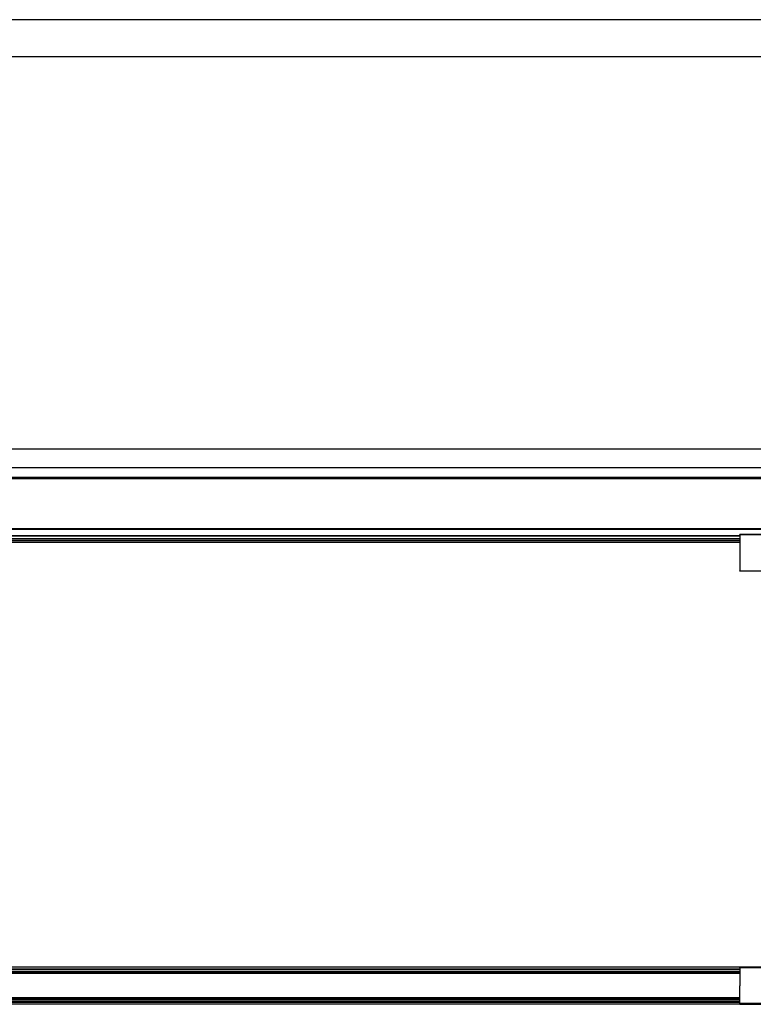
# Model space of a CAD drawing. Header units: millimetres. Extents: x -1015 to 3375, y 357 to 841.
# Tile 7 of 22: x 311 to 672, y 357 to 841. Entities that reach past the tile are written whole.
import ezdxf

# ---------------------------------------------------------------- set-up
doc = ezdxf.new("R2010")
doc.units = ezdxf.units.MM

# ---------------------------------------------------------------- blocks, each defined once
blk = doc.blocks.new('Drawing View1')
at = {"color": 7, "linetype": 'Continuous', "lineweight": 25}
for p, q in [((1353.19, 12.4), (157.21, 12.4)), ((1353.19, -5.9), (157.21, -5.9))]:
    blk.add_line(p, q, dxfattribs=at)
blk = doc.blocks.new('Drawing View2')
at = {"color": 7, "linetype": 'Continuous', "lineweight": 25}
for p, q in [((1191.24, 46.89), (-4.74, 46.89)), ((1191.24, 37.74), (-4.74, 37.74)), ((-4.75, 32.4), (1191.25, 32.4)), ((-4.74, 33.15), (1191.24, 33.15)), ((-4.74, 32.9), (1191.24, 32.9)), ((1192.75, 7.69), (-6.25, 7.69)), ((1192.75, 7.42), (-6.25, 7.42)), ((1143.5, 4.9), (1093, 4.9)), ((1093, 4.32), (93.5, 4.32)), ((1093, 4.06), (93.5, 4.06)), ((1093, 2.8), (93.5, 2.8)), ((1093, 2.7), (93.5, 2.7)), ((1093, 1.82), (93.5, 1.82)), ((1093, 1.03), (93.5, 1.03)), ((1093, 0.9), (93.5, 0.9)), ((1143.5, 4.7), (1093, 4.7)), ((1093, 4.7), (1093, -12.9)), ((1093, -12.9), (1143.5, -12.9)), ((1143.5, -13.1), (1093, -13.1))]:
    blk.add_line(p, q, dxfattribs=at)
blk.add_open_spline([(1093, 4.7), (1093, 4.72), (1093, 4.77), (1093, 4.83), (1093, 4.87), (1093, 4.9), (1093, 4.9), (1093, 4.9)], degree=3, knots=[0, 0, 0, 0, 0.213617, 0.427234, 0.64085, 0.854467, 1, 1, 1, 1], dxfattribs=at)
blk.add_open_spline([(1093, -13.1), (1093, -13.1), (1093, -13.09), (1093, -13.04), (1093, -12.98), (1093, -12.93), (1093, -12.9)], degree=3, dxfattribs=at)
blk = doc.blocks.new('Drawing View4')
at = {"color": 7, "linetype": 'Continuous', "lineweight": 25}
for p, q in [((1354.7, 12.4), (155.7, 12.4)), ((1354.7, 12.33), (155.7, 12.33)), ((1254.95, 11.35), (255.45, 11.35)), ((1254.95, 11.17), (255.45, 11.17)), ((1254.95, 10.32), (255.45, 10.32)), ((1254.95, 9.98), (255.45, 9.98)), ((1254.95, 12.25), (1305.45, 12.25)), ((1305.45, 12.05), (1254.95, 12.05)), ((1254.95, 12.05), (1254.95, 3.25)), ((1254.95, 9.35), (255.45, 9.35)), ((1254.95, 9.25), (255.45, 9.25)), ((1254.95, -5.55), (1254.95, 3.25)), ((1254.95, -2.75), (255.45, -2.75)), ((1254.95, -2.85), (255.45, -2.85)), ((1254.95, -3.48), (255.45, -3.48)), ((1254.95, -3.82), (255.45, -3.82)), ((1254.95, -4.67), (255.45, -4.67)), ((1354.7, -5.83), (155.7, -5.83)), ((1354.7, -5.9), (155.7, -5.9)), ((255.45, -4.85), (1254.95, -4.85)), ((1305.45, -5.55), (1254.95, -5.55)), ((1254.95, -5.75), (1305.45, -5.75))]:
    blk.add_line(p, q, dxfattribs=at)
for points in [[(1254.95, 12.05), (1254.95, 12.08), (1254.95, 12.13), (1254.95, 12.19), (1254.95, 12.24), (1254.95, 12.25), (1254.95, 12.25)], [(1254.95, -5.55), (1254.95, -5.58), (1254.95, -5.63), (1254.95, -5.69), (1254.95, -5.74), (1254.95, -5.75), (1254.95, -5.75)]]:
    blk.add_open_spline(points, degree=3, dxfattribs=at)

msp = doc.modelspace()

# ---------------------------------------------------------------- block references
at = {"color": 7, "linetype": 'Continuous', "lineweight": 25}
for name, p in [('Drawing View1', (-589.24, 828.64)), ('Drawing View2', (-427.29, 582.94)), ('Drawing View4', (-589.24, 362.7))]:
    msp.add_blockref(name, p, dxfattribs=at)

doc.saveas('drawing.dxf')
